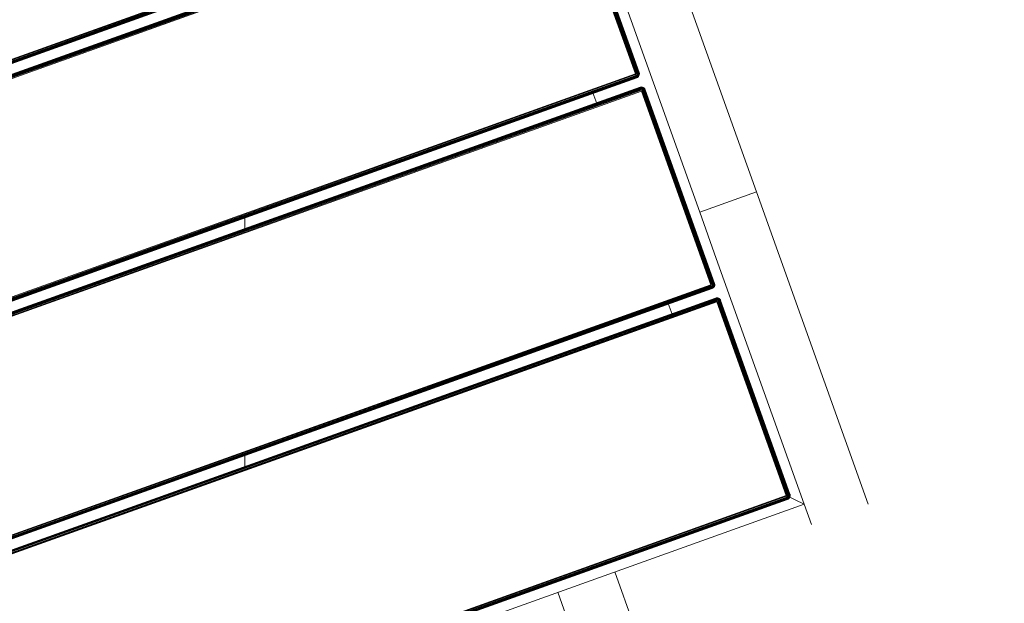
# Model space of a CAD drawing. Header units: millimetres. Extents: x -68595 to 26741, y -534 to 35396.
# Tile 63 of 172: x -57023 to -56534, y 24564 to 24854. Entities that reach past the tile are written whole.
import ezdxf

# ---------------------------------------------------------------- set-up
doc = ezdxf.new("R2010")
doc.units = ezdxf.units.MM
for name, color, linetype, lineweight, true_color in [('Furniture-1', 7, 'Continuous', 9, 0xaaaaaa), ('Kohvikutool-1', 7, 'Continuous', 9, 0xaaaaaa), ('Surface Pattern-1', 7, 'Continuous', 9, 0x232323)]:
    doc.layers.add(name, color=color, linetype=linetype, lineweight=lineweight, true_color=true_color)

# ---------------------------------------------------------------- blocks, each defined once
blk = doc.blocks.new('MA_Kohvikultool - Kohvikutool_DWG-V74-Sisehoov')
at = {"layer": 'Kohvikutool-1'}
for p, q in [((-165, 15), (-165, 465)), ((-159.97, 458), (-159.97, 22)), ((-159.86, 458), (-159.86, 22)), ((-159.67, 458), (-159.67, 22)), ((-159.41, 458), (-159.41, 22)), ((-159.09, 458), (-159.09, 22)), ((-158.74, 22), (-158.74, 458)), ((-158.36, 458), (-158.36, 22)), ((-158, 22), (-158, 458)), ((-55.75, 458), (-55.75, 22)), ((-55.39, 458), (-55.39, 22)), ((-55.01, 458), (-55.01, 22)), ((-54.66, 458), (-54.66, 22)), ((-54.34, 458), (-54.34, 22)), ((-54.08, 458), (-54.08, 22)), ((-53.89, 458), (-53.89, 22)), ((-53.78, 22), (-53.78, 458)), ((-48.72, 22), (-48.72, 458)), ((-48.61, 458), (-48.61, 22)), ((-48.42, 22), (-48.42, 458)), ((-48.16, 22), (-48.16, 458)), ((-47.84, 22), (-47.84, 458)), ((-47.49, 22), (-47.49, 458)), ((-47.11, 22), (-47.11, 458)), ((-46.75, 22), (-46.75, 458)), ((55.5, 458), (55.5, 22)), ((55.86, 458), (55.86, 22)), ((56.24, 458), (56.24, 22)), ((56.59, 458), (56.59, 22)), ((56.91, 458), (56.91, 22)), ((57.17, 458), (57.17, 22)), ((57.36, 458), (57.36, 22)), ((57.47, 22), (57.47, 458)), ((62.53, 22), (62.53, 458)), ((62.64, 458), (62.64, 22)), ((62.83, 22), (62.83, 458)), ((63.09, 22), (63.09, 458)), ((63.41, 22), (63.41, 458)), ((63.76, 22), (63.76, 458)), ((64.14, 22), (64.14, 458)), ((64.5, 22), (64.5, 458)), ((166.75, 458), (166.75, 22)), ((167.11, 458), (167.11, 22)), ((167.49, 458), (167.49, 22)), ((167.84, 458), (167.84, 22)), ((168.16, 458), (168.16, 22)), ((168.42, 458), (168.42, 22)), ((168.61, 458), (168.61, 22)), ((168.72, 22), (168.72, 458)), ((173.78, 458), (173.78, 22)), ((173.89, 22), (173.89, 458)), ((174.08, 22), (174.08, 458)), ((174.34, 22), (174.34, 458)), ((174.66, 22), (174.66, 458)), ((175.01, 22), (175.01, 458)), ((175.39, 22), (175.39, 458)), ((175.75, 22), (175.75, 458)), ((-165, 145), (-194.5, 145)), ((-194.5, 115), (-165, 115)), ((-54.08, 45), (-48.42, 45)), ((57.17, 45), (62.83, 45)), ((-158, 22), (-165, 15)), ((-165, 15), (-158, 22)), ((-160, 22), (-159.97, 21.64)), ((-159.97, 22), (-160, 22)), ((-160, 22), (-159.97, 21.64)), ((-159.93, 21.64), (-159.97, 22)), ((-159.86, 22), (-159.97, 22)), ((-159.93, 21.64), (-159.97, 21.64)), ((-159.97, 21.64), (-159.86, 21.26)), ((-159.97, 21.64), (-159.86, 21.26)), ((-159.83, 21.66), (-159.93, 21.64)), ((-159.93, 21.64), (-159.83, 21.28)), ((-159.83, 21.66), (-159.86, 22)), ((-159.67, 22), (-159.86, 22)), ((-159.83, 21.28), (-159.86, 21.26)), ((-159.86, 21.26), (-159.67, 20.91)), ((-159.86, 21.26), (-159.67, 20.91)), ((-159.65, 21.7), (-159.83, 21.66)), ((-159.73, 21.32), (-159.83, 21.66)), ((-159.73, 21.32), (-159.83, 21.28)), ((-159.83, 21.28), (-159.65, 20.92)), ((-159.56, 21.38), (-159.73, 21.32)), ((-159.56, 20.98), (-159.73, 21.32)), ((-159.65, 21.7), (-159.67, 22)), ((-159.41, 22), (-159.67, 22)), ((-159.65, 20.92), (-159.67, 20.91)), ((-159.67, 20.91), (-159.41, 20.59)), ((-159.67, 20.91), (-159.41, 20.59)), ((-159.39, 21.74), (-159.65, 21.7)), ((-159.56, 21.38), (-159.65, 21.7)), ((-159.56, 20.98), (-159.65, 20.92)), ((-159.65, 20.92), (-159.39, 20.61)), ((-159.31, 21.48), (-159.56, 21.38)), ((-159.4, 21.08), (-159.56, 21.38)), ((-159.4, 21.08), (-159.56, 20.98)), ((-159.31, 20.69), (-159.56, 20.98)), ((-159.39, 21.74), (-159.41, 22)), ((-159.09, 22), (-159.41, 22)), ((-159.39, 20.61), (-159.41, 20.59)), ((-159.41, 20.59), (-159.09, 20.33)), ((-159.41, 20.59), (-159.09, 20.33)), ((-159.18, 21.23), (-159.4, 21.08)), ((-159.18, 20.82), (-159.4, 21.08)), ((-159.08, 21.8), (-159.39, 21.74)), ((-159.31, 21.48), (-159.39, 21.74)), ((-159.31, 20.69), (-159.39, 20.61)), ((-159.39, 20.61), (-159.08, 20.35)), ((-159.02, 21.6), (-159.31, 21.48)), ((-159.18, 21.23), (-159.31, 21.48)), ((-159.18, 20.82), (-159.31, 20.69)), ((-159.02, 20.44), (-159.31, 20.69)), ((-158.92, 21.4), (-159.18, 21.23)), ((-159, 21), (-159.18, 21.23)), ((-159, 21), (-159.18, 20.82)), ((-158.92, 20.6), (-159.18, 20.82)), ((-159.08, 21.8), (-159.09, 22)), ((-158.74, 22), (-159.09, 22)), ((-159.08, 20.35), (-159.09, 20.33)), ((-159.09, 20.33), (-158.74, 20.14)), ((-159.09, 20.33), (-158.74, 20.14)), ((-158.74, 22), (-159.08, 21.8)), ((-158.72, 21.87), (-159.08, 21.8)), ((-159.02, 21.6), (-159.08, 21.8)), ((-159.02, 20.44), (-159.08, 20.35)), ((-159.08, 20.35), (-158.72, 20.17)), ((-158.72, 21.87), (-159.02, 21.6)), ((-158.68, 21.73), (-159.02, 21.6)), ((-158.92, 21.4), (-159.02, 21.6)), ((-158.92, 20.6), (-159.02, 20.44)), ((-158.68, 20.27), (-159.02, 20.44)), ((-158.77, 21.23), (-159, 21)), ((-158.77, 20.82), (-159, 21)), ((-158.68, 21.73), (-158.92, 21.4)), ((-158.62, 21.6), (-158.92, 21.4)), ((-158.77, 21.23), (-158.92, 21.4)), ((-158.77, 20.82), (-158.92, 20.6)), ((-158.62, 20.44), (-158.92, 20.6)), ((-158.62, 21.6), (-158.77, 21.23)), ((-158.52, 21.48), (-158.77, 21.23)), ((-158.6, 21.08), (-158.77, 21.23)), ((-158.6, 21.08), (-158.77, 20.82)), ((-158.52, 20.69), (-158.77, 20.82)), ((-158.72, 20.17), (-158.74, 20.14)), ((-158.74, 20.14), (-158.36, 20.03)), ((-158.74, 20.14), (-158.36, 20.03)), ((-158.36, 22), (-158.73, 21.93)), ((-158.68, 20.27), (-158.72, 20.17)), ((-158.72, 20.17), (-158.36, 20.07)), ((-158.62, 20.44), (-158.68, 20.27)), ((-158.34, 20.17), (-158.68, 20.27)), ((-158.52, 20.69), (-158.62, 20.44)), ((-158.3, 20.35), (-158.62, 20.44)), ((-158.52, 21.48), (-158.6, 21.08)), ((-158.4, 21.38), (-158.6, 21.08)), ((-158.4, 20.98), (-158.6, 21.08)), ((-158.4, 20.98), (-158.52, 20.69)), ((-158.26, 20.61), (-158.52, 20.69)), ((-158.4, 21.38), (-158.4, 20.98)), ((-158.27, 21.32), (-158.4, 20.98)), ((-158.2, 20.92), (-158.4, 20.98)), ((-158.36, 21.97), (-158, 22)), ((-158.36, 20.07), (-158.34, 20.17)), ((-158.36, 20.07), (-158, 20.03)), ((-158.36, 20.07), (-158.36, 20.03)), ((-158.36, 20.03), (-158, 20)), ((-158.36, 20.03), (-158, 20)), ((-158.34, 20.17), (-158.3, 20.35)), ((-158.34, 20.17), (-158, 20.14)), ((-158.3, 20.35), (-158.26, 20.61)), ((-158.3, 20.35), (-158, 20.33)), ((-158.2, 20.92), (-158.27, 21.32)), ((-158.26, 20.61), (-158.2, 20.92)), ((-158.26, 20.61), (-158, 20.59)), ((-158.2, 20.92), (-158.2, 21.3)), ((-158.2, 20.92), (-158, 20.91)), ((-158, 20.91), (-158.07, 21.27)), ((-55.75, 22), (-158, 22)), ((-158, 22), (-158, 21.64)), ((-55.75, 21.64), (-158, 21.64)), ((-158, 21.64), (-158, 21.26)), ((-55.75, 21.26), (-158, 21.26)), ((-158, 21.26), (-158, 20.91)), ((-55.75, 20.91), (-158, 20.91)), ((-158, 20.91), (-158, 20.59)), ((-55.75, 20.59), (-158, 20.59)), ((-158, 20.59), (-158, 20.33)), ((-55.75, 20.33), (-158, 20.33)), ((-158, 20.33), (-158, 20.14)), ((-158, 20.14), (-55.75, 20.14)), ((-158, 20.14), (-158, 20.03)), ((-158, 20.03), (-158, 20)), ((-55.75, 20.03), (-158, 20.03)), ((-55.75, 22), (-55.39, 22)), ((-55.72, 21.64), (-55.75, 22)), ((-55.68, 21.27), (-55.75, 21.64)), ((-55.75, 21.26), (-55.75, 20.91)), ((-55.75, 20.91), (-55.55, 20.92)), ((-55.75, 20.91), (-55.75, 20.59)), ((-55.75, 20.59), (-55.49, 20.61)), ((-55.75, 20.59), (-55.75, 20.33)), ((-55.75, 20.33), (-55.45, 20.35)), ((-55.75, 20.33), (-55.75, 20.14)), ((-55.75, 20.14), (-55.41, 20.17)), ((-55.75, 20.14), (-55.75, 20.03)), ((-55.39, 20.07), (-55.75, 20.03)), ((-55.75, 20.03), (-55.75, 20)), ((-55.75, 20), (-55.39, 20.03)), ((-55.39, 20.03), (-55.75, 20)), ((-55.68, 21.27), (-55.55, 20.92)), ((-55.62, 21.28), (-55.35, 20.98)), ((-55.55, 20.92), (-55.62, 21.28)), ((-55.35, 20.98), (-55.55, 20.92)), ((-55.55, 20.92), (-55.49, 20.61)), ((-55.23, 20.69), (-55.49, 20.61)), ((-55.49, 20.61), (-55.45, 20.35)), ((-55.48, 21.32), (-55.15, 21.08)), ((-55.48, 21.32), (-55.35, 20.98)), ((-55.13, 20.44), (-55.45, 20.35)), ((-55.45, 20.35), (-55.41, 20.17)), ((-55.07, 20.27), (-55.41, 20.17)), ((-55.41, 20.17), (-55.39, 20.07)), ((-55.39, 22), (-55.01, 22)), ((-55.39, 20.07), (-55.03, 20.17)), ((-55.39, 20.03), (-55.01, 20.14)), ((-55.01, 20.14), (-55.39, 20.03)), ((-55.39, 20.03), (-55.39, 20.07)), ((-55.35, 21.38), (-54.98, 21.23)), ((-55.35, 21.38), (-55.15, 21.08)), ((-55.15, 21.08), (-55.35, 20.98)), ((-55.35, 20.98), (-55.23, 20.69)), ((-55.23, 21.48), (-54.83, 21.4)), ((-55.23, 21.48), (-54.98, 21.23)), ((-54.98, 20.82), (-55.23, 20.69)), ((-55.23, 20.69), (-55.13, 20.44)), ((-54.98, 21.23), (-55.15, 21.08)), ((-55.15, 21.08), (-54.98, 20.82)), ((-55.13, 21.6), (-54.73, 21.6)), ((-55.13, 21.6), (-54.83, 21.4)), ((-54.83, 20.6), (-55.13, 20.44)), ((-55.13, 20.44), (-55.07, 20.27)), ((-54.67, 21.8), (-55.07, 21.73)), ((-55.07, 21.73), (-54.73, 21.6)), ((-54.73, 20.44), (-55.07, 20.27)), ((-55.07, 20.27), (-55.03, 20.17)), ((-55.03, 20.17), (-54.67, 20.35)), ((-55.01, 20.14), (-55.03, 20.17)), ((-55.01, 22), (-54.66, 22)), ((-55.01, 22), (-54.67, 21.8)), ((-55.01, 20.14), (-54.66, 20.33)), ((-54.66, 20.33), (-55.01, 20.14)), ((-54.83, 21.4), (-54.98, 21.23)), ((-54.98, 21.23), (-54.75, 21)), ((-54.75, 21), (-54.98, 20.82)), ((-54.98, 20.82), (-54.83, 20.6)), ((-54.73, 21.6), (-54.83, 21.4)), ((-54.83, 21.4), (-54.57, 21.23)), ((-54.57, 20.82), (-54.83, 20.6)), ((-54.83, 20.6), (-54.73, 20.44)), ((-54.57, 21.23), (-54.75, 21)), ((-54.75, 21), (-54.57, 20.82)), ((-54.67, 21.8), (-54.73, 21.6)), ((-54.73, 21.6), (-54.44, 21.48)), ((-54.44, 20.69), (-54.73, 20.44)), ((-54.73, 20.44), (-54.67, 20.35)), ((-54.66, 22), (-54.67, 21.8)), ((-54.36, 21.74), (-54.67, 21.8)), ((-54.67, 20.35), (-54.36, 20.61)), ((-54.66, 20.33), (-54.67, 20.35)), ((-54.66, 22), (-54.34, 22)), ((-54.66, 20.33), (-54.34, 20.59)), ((-54.34, 20.59), (-54.66, 20.33)), ((-54.44, 21.48), (-54.57, 21.23)), ((-54.57, 21.23), (-54.35, 21.08)), ((-54.35, 21.08), (-54.57, 20.82)), ((-54.57, 20.82), (-54.44, 20.69)), ((-54.36, 21.74), (-54.44, 21.48)), ((-54.44, 21.48), (-54.19, 21.38)), ((-54.19, 20.98), (-54.44, 20.69)), ((-54.44, 20.69), (-54.36, 20.61)), ((-54.34, 22), (-54.36, 21.74)), ((-54.1, 21.7), (-54.36, 21.74)), ((-54.36, 20.61), (-54.1, 20.92)), ((-54.34, 20.59), (-54.36, 20.61)), ((-54.19, 21.38), (-54.35, 21.08)), ((-54.35, 21.08), (-54.19, 20.98)), ((-54.34, 22), (-54.08, 22)), ((-54.34, 20.59), (-54.08, 20.91)), ((-54.08, 20.91), (-54.34, 20.59)), ((-54.1, 21.7), (-54.19, 21.38)), ((-54.19, 21.38), (-54.02, 21.32)), ((-54.02, 21.32), (-54.19, 20.98)), ((-54.19, 20.98), (-54.1, 20.92)), ((-54.08, 22), (-54.1, 21.7)), ((-53.92, 21.66), (-54.1, 21.7)), ((-54.1, 20.92), (-53.92, 21.28)), ((-54.08, 20.91), (-54.1, 20.92)), ((-54.08, 22), (-53.89, 22)), ((-54.08, 20.91), (-53.89, 21.26)), ((-53.89, 21.26), (-54.08, 20.91)), ((-53.92, 21.66), (-54.02, 21.32)), ((-54.02, 21.32), (-53.92, 21.28)), ((-53.89, 22), (-53.92, 21.66)), ((-53.82, 21.64), (-53.92, 21.66)), ((-53.92, 21.28), (-53.82, 21.64)), ((-53.89, 21.26), (-53.92, 21.28)), ((-53.89, 22), (-53.78, 22)), ((-53.89, 21.26), (-53.78, 21.64)), ((-53.78, 21.64), (-53.89, 21.26)), ((-53.78, 22), (-53.82, 21.64)), ((-53.78, 21.64), (-53.82, 21.64)), ((-53.78, 22), (-53.75, 22)), ((-53.78, 21.64), (-53.75, 22)), ((-53.75, 22), (-53.78, 21.64)), ((-48.75, 22), (-48.72, 21.64)), ((-48.72, 22), (-48.75, 22)), ((-48.75, 22), (-48.72, 21.64)), ((-48.68, 21.64), (-48.72, 22)), ((-48.61, 22), (-48.72, 22)), ((-48.68, 21.64), (-48.72, 21.64)), ((-48.72, 21.64), (-48.61, 21.26)), ((-48.72, 21.64), (-48.61, 21.26)), ((-48.58, 21.66), (-48.68, 21.64)), ((-48.68, 21.64), (-48.58, 21.28)), ((-48.58, 21.66), (-48.61, 22)), ((-48.42, 22), (-48.61, 22)), ((-48.58, 21.28), (-48.61, 21.26)), ((-48.61, 21.26), (-48.42, 20.91)), ((-48.61, 21.26), (-48.42, 20.91)), ((-48.4, 21.7), (-48.58, 21.66)), ((-48.48, 21.32), (-48.58, 21.66)), ((-48.48, 21.32), (-48.58, 21.28)), ((-48.58, 21.28), (-48.4, 20.92)), ((-48.31, 21.38), (-48.48, 21.32)), ((-48.31, 20.98), (-48.48, 21.32)), ((-48.4, 21.7), (-48.42, 22)), ((-48.16, 22), (-48.42, 22)), ((-48.4, 20.92), (-48.42, 20.91)), ((-48.42, 20.91), (-48.16, 20.59)), ((-48.42, 20.91), (-48.16, 20.59)), ((-48.14, 21.74), (-48.4, 21.7)), ((-48.31, 21.38), (-48.4, 21.7)), ((-48.31, 20.98), (-48.4, 20.92)), ((-48.4, 20.92), (-48.14, 20.61)), ((-48.06, 21.48), (-48.31, 21.38)), ((-48.15, 21.08), (-48.31, 21.38)), ((-48.15, 21.08), (-48.31, 20.98)), ((-48.06, 20.69), (-48.31, 20.98)), ((-48.14, 21.74), (-48.16, 22)), ((-47.84, 22), (-48.16, 22)), ((-48.14, 20.61), (-48.16, 20.59)), ((-48.16, 20.59), (-47.84, 20.33)), ((-48.16, 20.59), (-47.84, 20.33)), ((-47.93, 21.23), (-48.15, 21.08)), ((-47.93, 20.82), (-48.15, 21.08)), ((-47.83, 21.8), (-48.14, 21.74)), ((-48.06, 21.48), (-48.14, 21.74)), ((-48.06, 20.69), (-48.14, 20.61)), ((-48.14, 20.61), (-47.83, 20.35)), ((-47.77, 21.6), (-48.06, 21.48)), ((-47.93, 21.23), (-48.06, 21.48)), ((-47.93, 20.82), (-48.06, 20.69)), ((-47.77, 20.44), (-48.06, 20.69)), ((-47.67, 21.4), (-47.93, 21.23)), ((-47.75, 21), (-47.93, 21.23)), ((-47.75, 21), (-47.93, 20.82)), ((-47.67, 20.6), (-47.93, 20.82)), ((-47.83, 21.8), (-47.84, 22)), ((-47.49, 22), (-47.84, 22)), ((-47.83, 20.35), (-47.84, 20.33)), ((-47.84, 20.33), (-47.49, 20.14)), ((-47.84, 20.33), (-47.49, 20.14)), ((-47.49, 22), (-47.83, 21.8)), ((-47.47, 21.87), (-47.83, 21.8)), ((-47.77, 21.6), (-47.83, 21.8)), ((-47.77, 20.44), (-47.83, 20.35)), ((-47.83, 20.35), (-47.47, 20.17)), ((-47.47, 21.87), (-47.77, 21.6)), ((-47.43, 21.73), (-47.77, 21.6)), ((-47.67, 21.4), (-47.77, 21.6)), ((-47.67, 20.6), (-47.77, 20.44)), ((-47.43, 20.27), (-47.77, 20.44)), ((-47.52, 21.23), (-47.75, 21)), ((-47.52, 20.82), (-47.75, 21)), ((-47.43, 21.73), (-47.67, 21.4)), ((-47.37, 21.6), (-47.67, 21.4)), ((-47.52, 21.23), (-47.67, 21.4)), ((-47.52, 20.82), (-47.67, 20.6)), ((-47.37, 20.44), (-47.67, 20.6)), ((-47.37, 21.6), (-47.52, 21.23)), ((-47.27, 21.48), (-47.52, 21.23)), ((-47.35, 21.08), (-47.52, 21.23)), ((-47.35, 21.08), (-47.52, 20.82)), ((-47.27, 20.69), (-47.52, 20.82)), ((-47.47, 20.17), (-47.49, 20.14)), ((-47.49, 20.14), (-47.11, 20.03)), ((-47.49, 20.14), (-47.11, 20.03)), ((-47.11, 22), (-47.48, 21.93)), ((-47.43, 20.27), (-47.47, 20.17)), ((-47.47, 20.17), (-47.11, 20.07)), ((-47.37, 20.44), (-47.43, 20.27)), ((-47.09, 20.17), (-47.43, 20.27)), ((-47.27, 20.69), (-47.37, 20.44)), ((-47.05, 20.35), (-47.37, 20.44)), ((-47.27, 21.48), (-47.35, 21.08)), ((-47.15, 21.38), (-47.35, 21.08)), ((-47.15, 20.98), (-47.35, 21.08)), ((-47.15, 20.98), (-47.27, 20.69)), ((-47.01, 20.61), (-47.27, 20.69)), ((-47.15, 21.38), (-47.15, 20.98)), ((-47.02, 21.32), (-47.15, 20.98)), ((-46.95, 20.92), (-47.15, 20.98)), ((-47.11, 21.97), (-46.75, 22)), ((-47.11, 20.07), (-47.09, 20.17)), ((-47.11, 20.07), (-47.11, 20.03)), ((-47.11, 20.07), (-46.75, 20.03)), ((-47.11, 20.03), (-46.75, 20)), ((-47.11, 20.03), (-46.75, 20)), ((-47.09, 20.17), (-47.05, 20.35)), ((-46.75, 20.14), (-47.09, 20.17)), ((-47.05, 20.35), (-47.01, 20.61)), ((-46.75, 20.33), (-47.05, 20.35)), ((-46.95, 20.92), (-47.02, 21.32)), ((-47.01, 20.61), (-46.95, 20.92)), ((-47.01, 20.61), (-46.75, 20.59)), ((-46.95, 20.92), (-46.95, 21.3)), ((-46.95, 20.92), (-46.75, 20.91)), ((-46.75, 20.91), (-46.82, 21.27)), ((55.5, 22), (-46.75, 22)), ((-46.75, 21.64), (-46.75, 22)), ((-46.75, 21.64), (55.5, 21.64)), ((-46.75, 21.64), (-46.75, 21.26)), ((55.5, 21.26), (-46.75, 21.26)), ((-46.75, 20.91), (-46.75, 21.26)), ((-46.75, 20.91), (55.5, 20.91)), ((-46.75, 20.91), (-46.75, 20.59)), ((-46.75, 20.59), (55.5, 20.59)), ((-46.75, 20.59), (-46.75, 20.33)), ((-46.75, 20.33), (55.5, 20.33)), ((-46.75, 20.33), (-46.75, 20.14)), ((-46.75, 20.14), (55.5, 20.14)), ((-46.75, 20.14), (-46.75, 20.03)), ((-46.75, 20.03), (55.5, 20.03)), ((-46.75, 20.03), (-46.75, 20)), ((55.5, 22), (55.86, 22)), ((55.53, 21.64), (55.5, 22)), ((55.57, 21.27), (55.5, 21.64)), ((55.5, 21.26), (55.5, 20.91)), ((55.5, 20.91), (55.7, 20.92)), ((55.5, 20.91), (55.5, 20.59)), ((55.5, 20.59), (55.76, 20.61)), ((55.5, 20.59), (55.5, 20.33)), ((55.5, 20.33), (55.8, 20.35)), ((55.5, 20.33), (55.5, 20.14)), ((55.5, 20.14), (55.84, 20.17)), ((55.5, 20.14), (55.5, 20.03)), ((55.86, 20.07), (55.5, 20.03)), ((55.5, 20.03), (55.5, 20)), ((55.5, 20), (55.86, 20.03)), ((55.86, 20.03), (55.5, 20)), ((55.57, 21.27), (55.7, 20.92)), ((55.63, 21.28), (55.9, 20.98)), ((55.7, 20.92), (55.63, 21.28)), ((55.9, 20.98), (55.7, 20.92)), ((55.7, 20.92), (55.76, 20.61)), ((56.02, 20.69), (55.76, 20.61)), ((55.76, 20.61), (55.8, 20.35)), ((55.77, 21.32), (56.1, 21.08)), ((55.77, 21.32), (55.9, 20.98)), ((56.12, 20.44), (55.8, 20.35)), ((55.8, 20.35), (55.84, 20.17)), ((56.18, 20.27), (55.84, 20.17)), ((55.84, 20.17), (55.86, 20.07)), ((55.86, 22), (56.24, 22)), ((55.86, 20.07), (56.22, 20.17)), ((55.86, 20.03), (56.24, 20.14)), ((56.24, 20.14), (55.86, 20.03)), ((55.86, 20.03), (55.86, 20.07)), ((55.9, 21.38), (56.27, 21.23)), ((55.9, 21.38), (56.1, 21.08)), ((56.1, 21.08), (55.9, 20.98)), ((55.9, 20.98), (56.02, 20.69)), ((56.02, 21.48), (56.42, 21.4)), ((56.02, 21.48), (56.27, 21.23)), ((56.27, 20.82), (56.02, 20.69)), ((56.02, 20.69), (56.12, 20.44)), ((56.27, 21.23), (56.1, 21.08)), ((56.1, 21.08), (56.27, 20.82)), ((56.12, 21.6), (56.52, 21.6)), ((56.12, 21.6), (56.42, 21.4)), ((56.42, 20.6), (56.12, 20.44)), ((56.12, 20.44), (56.18, 20.27)), ((56.58, 21.8), (56.18, 21.73)), ((56.18, 21.73), (56.52, 21.6)), ((56.52, 20.44), (56.18, 20.27)), ((56.18, 20.27), (56.22, 20.17)), ((56.22, 20.17), (56.58, 20.35)), ((56.24, 20.14), (56.22, 20.17)), ((56.24, 22), (56.59, 22)), ((56.24, 22), (56.58, 21.8)), ((56.24, 20.14), (56.59, 20.33)), ((56.59, 20.33), (56.24, 20.14)), ((56.42, 21.4), (56.27, 21.23)), ((56.27, 21.23), (56.5, 21)), ((56.5, 21), (56.27, 20.82)), ((56.27, 20.82), (56.42, 20.6)), ((56.52, 21.6), (56.42, 21.4)), ((56.42, 21.4), (56.68, 21.23)), ((56.68, 20.82), (56.42, 20.6)), ((56.42, 20.6), (56.52, 20.44)), ((56.68, 21.23), (56.5, 21)), ((56.5, 21), (56.68, 20.82)), ((56.58, 21.8), (56.52, 21.6)), ((56.52, 21.6), (56.81, 21.48)), ((56.81, 20.69), (56.52, 20.44)), ((56.52, 20.44), (56.58, 20.35)), ((56.59, 22), (56.58, 21.8)), ((56.89, 21.74), (56.58, 21.8)), ((56.58, 20.35), (56.89, 20.61)), ((56.59, 20.33), (56.58, 20.35)), ((56.59, 22), (56.91, 22)), ((56.59, 20.33), (56.91, 20.59)), ((56.91, 20.59), (56.59, 20.33)), ((56.81, 21.48), (56.68, 21.23)), ((56.68, 21.23), (56.9, 21.08)), ((56.9, 21.08), (56.68, 20.82)), ((56.68, 20.82), (56.81, 20.69)), ((56.89, 21.74), (56.81, 21.48)), ((56.81, 21.48), (57.06, 21.38)), ((57.06, 20.98), (56.81, 20.69)), ((56.81, 20.69), (56.89, 20.61)), ((56.91, 22), (56.89, 21.74)), ((57.15, 21.7), (56.89, 21.74)), ((56.89, 20.61), (57.15, 20.92)), ((56.91, 20.59), (56.89, 20.61)), ((57.06, 21.38), (56.9, 21.08)), ((56.9, 21.08), (57.06, 20.98)), ((56.91, 22), (57.17, 22)), ((56.91, 20.59), (57.17, 20.91)), ((57.17, 20.91), (56.91, 20.59)), ((57.15, 21.7), (57.06, 21.38)), ((57.06, 21.38), (57.23, 21.32)), ((57.23, 21.32), (57.06, 20.98)), ((57.06, 20.98), (57.15, 20.92)), ((57.17, 22), (57.15, 21.7)), ((57.33, 21.66), (57.15, 21.7)), ((57.15, 20.92), (57.33, 21.28)), ((57.17, 20.91), (57.15, 20.92)), ((57.17, 22), (57.36, 22)), ((57.17, 20.91), (57.36, 21.26)), ((57.36, 21.26), (57.17, 20.91)), ((57.33, 21.66), (57.23, 21.32)), ((57.23, 21.32), (57.33, 21.28)), ((57.36, 22), (57.33, 21.66)), ((57.43, 21.64), (57.33, 21.66)), ((57.33, 21.28), (57.43, 21.64)), ((57.36, 21.26), (57.33, 21.28)), ((57.36, 22), (57.47, 22)), ((57.36, 21.26), (57.47, 21.64)), ((57.47, 21.64), (57.36, 21.26)), ((57.47, 22), (57.43, 21.64)), ((57.47, 21.64), (57.43, 21.64)), ((57.47, 22), (57.5, 22)), ((57.47, 21.64), (57.5, 22)), ((57.5, 22), (57.47, 21.64)), ((62.5, 22), (62.53, 21.64)), ((62.53, 22), (62.5, 22)), ((62.5, 22), (62.53, 21.64)), ((62.57, 21.64), (62.53, 22)), ((62.64, 22), (62.53, 22)), ((62.53, 21.64), (62.64, 21.26)), ((62.57, 21.64), (62.53, 21.64)), ((62.53, 21.64), (62.64, 21.26)), ((62.67, 21.66), (62.57, 21.64)), ((62.57, 21.64), (62.67, 21.28)), ((62.67, 21.66), (62.64, 22)), ((62.83, 22), (62.64, 22)), ((62.67, 21.28), (62.64, 21.26)), ((62.64, 21.26), (62.83, 20.91)), ((62.64, 21.26), (62.83, 20.91)), ((62.85, 21.7), (62.67, 21.66)), ((62.77, 21.32), (62.67, 21.66)), ((62.77, 21.32), (62.67, 21.28)), ((62.67, 21.28), (62.85, 20.92)), ((62.94, 21.38), (62.77, 21.32)), ((62.94, 20.98), (62.77, 21.32)), ((62.85, 21.7), (62.83, 22)), ((63.09, 22), (62.83, 22)), ((62.85, 20.92), (62.83, 20.91)), ((62.83, 20.91), (63.09, 20.59)), ((62.83, 20.91), (63.09, 20.59)), ((63.11, 21.74), (62.85, 21.7)), ((62.94, 21.38), (62.85, 21.7)), ((62.94, 20.98), (62.85, 20.92)), ((62.85, 20.92), (63.11, 20.61)), ((63.19, 21.48), (62.94, 21.38)), ((63.1, 21.08), (62.94, 21.38)), ((63.1, 21.08), (62.94, 20.98)), ((63.19, 20.69), (62.94, 20.98)), ((63.11, 21.74), (63.09, 22)), ((63.41, 22), (63.09, 22)), ((63.11, 20.61), (63.09, 20.59)), ((63.09, 20.59), (63.41, 20.33)), ((63.09, 20.59), (63.41, 20.33)), ((63.32, 21.23), (63.1, 21.08)), ((63.32, 20.82), (63.1, 21.08)), ((63.42, 21.8), (63.11, 21.74)), ((63.19, 21.48), (63.11, 21.74)), ((63.19, 20.69), (63.11, 20.61)), ((63.11, 20.61), (63.42, 20.35)), ((63.48, 21.6), (63.19, 21.48)), ((63.32, 21.23), (63.19, 21.48)), ((63.32, 20.82), (63.19, 20.69)), ((63.48, 20.44), (63.19, 20.69)), ((63.58, 21.4), (63.32, 21.23)), ((63.5, 21), (63.32, 21.23)), ((63.5, 21), (63.32, 20.82)), ((63.58, 20.6), (63.32, 20.82)), ((63.42, 21.8), (63.41, 22)), ((63.41, 22), (63.78, 21.87)), ((63.77, 21.93), (63.41, 22)), ((63.42, 20.35), (63.41, 20.33)), ((63.41, 20.33), (63.76, 20.14)), ((63.41, 20.33), (63.76, 20.14)), ((63.78, 21.87), (63.42, 21.8)), ((63.48, 21.6), (63.42, 21.8)), ((63.48, 20.44), (63.42, 20.35)), ((63.42, 20.35), (63.78, 20.17)), ((63.78, 21.87), (63.48, 21.6)), ((63.82, 21.73), (63.48, 21.6)), ((63.58, 21.4), (63.48, 21.6)), ((63.58, 20.6), (63.48, 20.44)), ((63.82, 20.27), (63.48, 20.44)), ((63.73, 21.23), (63.5, 21)), ((63.73, 20.82), (63.5, 21)), ((63.82, 21.73), (63.58, 21.4)), ((63.88, 21.6), (63.58, 21.4)), ((63.73, 21.23), (63.58, 21.4)), ((63.73, 20.82), (63.58, 20.6)), ((63.88, 20.44), (63.58, 20.6)), ((63.88, 21.6), (63.73, 21.23)), ((63.98, 21.48), (63.73, 21.23)), ((63.9, 21.08), (63.73, 21.23)), ((63.9, 21.08), (63.73, 20.82)), ((63.98, 20.69), (63.73, 20.82)), ((64.14, 21.97), (63.76, 22)), ((63.78, 20.17), (63.76, 20.14)), ((63.76, 20.14), (64.14, 20.03)), ((63.76, 20.14), (64.14, 20.03)), ((63.82, 20.27), (63.78, 20.17)), ((63.78, 20.17), (64.14, 20.07)), ((63.88, 20.44), (63.82, 20.27)), ((64.16, 20.17), (63.82, 20.27)), ((63.98, 20.69), (63.88, 20.44)), ((64.2, 20.35), (63.88, 20.44)), ((63.98, 21.48), (63.9, 21.08)), ((64.1, 21.38), (63.9, 21.08)), ((64.1, 20.98), (63.9, 21.08)), ((64.1, 20.98), (63.98, 20.69)), ((64.24, 20.61), (63.98, 20.69)), ((64.1, 21.38), (64.1, 20.98)), ((64.23, 21.32), (64.1, 20.98)), ((64.3, 20.92), (64.1, 20.98)), ((64.14, 21.97), (64.5, 22)), ((64.14, 20.07), (64.16, 20.17)), ((64.14, 20.07), (64.5, 20.03)), ((64.14, 20.07), (64.14, 20.03)), ((64.14, 20.03), (64.5, 20)), ((64.14, 20.03), (64.5, 20)), ((64.16, 20.17), (64.2, 20.35)), ((64.16, 20.17), (64.5, 20.14)), ((64.2, 20.35), (64.24, 20.61)), ((64.2, 20.35), (64.5, 20.33)), ((64.3, 20.92), (64.23, 21.32)), ((64.24, 20.61), (64.3, 20.92)), ((64.24, 20.61), (64.5, 20.59)), ((64.3, 21.3), (64.3, 20.92)), ((64.3, 20.92), (64.5, 20.91)), ((64.5, 20.91), (64.43, 21.27)), ((166.75, 22), (64.5, 22)), ((64.5, 22), (64.5, 21.64)), ((166.75, 21.64), (64.5, 21.64)), ((64.5, 21.26), (64.5, 21.64)), ((64.5, 21.26), (166.75, 21.26)), ((64.5, 20.91), (64.5, 21.26)), ((64.5, 20.91), (166.75, 20.91)), ((64.5, 20.91), (64.5, 20.59)), ((64.5, 20.59), (166.75, 20.59)), ((64.5, 20.59), (64.5, 20.33)), ((64.5, 20.33), (166.75, 20.33)), ((64.5, 20.33), (64.5, 20.14)), ((64.5, 20.14), (166.75, 20.14)), ((64.5, 20.14), (64.5, 20.03)), ((64.5, 20.03), (166.75, 20.03)), ((64.5, 20.03), (64.5, 20)), ((-165, 15), (-175.67, 15)), ((-35.34, 15), (-165, 15)), ((-10.89, 15), (-35.34, 15)), ((130.89, 15), (-10.89, 15)), ((-10.89, 15), (-10.89, -15)), ((-10.89, -15), (-10.89, 15)), ((-10.89, -15), (-175.67, -15)), ((-10.89, -15), (130.89, -15))]:
    blk.add_line(p, q, dxfattribs=at)
blk = doc.blocks.new('MA_Kohvikultool - MA_Kohvikultool-V75-Sisehoov')
blk.add_blockref('MA_Kohvikultool - Kohvikutool_DWG-V74-Sisehoov', (111.57, -216.07))

msp = doc.modelspace()

# ---------------------------------------------------------------- hatches: boundary and pattern name
at = {"layer": 'Surface Pattern-1'}
h = msp.add_hatch(dxfattribs=at)
h.set_pattern_fill('FP_11', color=256, style=0, pattern_type=2)
h.set_pattern_definition([(180, (-60511.6, 28001.26), (-7e-14, -600), []), (270, (-60511.6, 28001.26), (600, 4e-14), [])])
h.paths.add_polyline_path([(-56372.24, 23783.07), (-52926.5, 28355.73), (-52913.6, 29348.17), (-57646.08, 29348.17), (-57646.08, 27269.19), (-59908.79, 25551.47), (-56383.81, 23788.85)])
h.paths.add_polyline_path([(-56972.18, 24224.63), (-57032.44, 24396.47), (-57028.67, 24397.82), (-57033.09, 24413.51), (-57030.77, 24414.61), (-56944.92, 24445.32), (-56962.79, 24495.28), (-57056.95, 24461.6), (-57053.35, 24451.56), (-57081.6, 24441.45), (-57240.36, 24885.25), (-57212.11, 24895.35), (-57208.52, 24885.31), (-56784.81, 25036.88), (-56788.41, 25046.92), (-56760.16, 25057.03), (-56602.05, 24613), (-56629.65, 24603.13), (-56633.24, 24613.17), (-56727.4, 24579.49), (-56709.53, 24529.53), (-56620.06, 24560.5), (-56619.77, 24560.25), (-56614.65, 24545.93), (-56609.79, 24547.61), (-56548.47, 24376.2), (-56971.16, 24224.99)])
h.paths.add_polyline_path([(-56956.88, 24270.94), (-56589.83, 24402.74), (-56599.61, 24430.07), (-56966.82, 24298.71), (-56957.9, 24273.79)])
h.paths.add_polyline_path([(-56916.67, 24455.43), (-56737.77, 24519.42), (-56755.65, 24569.39), (-56934.54, 24505.39), (-56917.53, 24457.84)])
h.paths.add_polyline_path([(-57066.17, 24576.46), (-56698.96, 24707.82), (-56700.65, 24712.53), (-57067.86, 24581.16), (-57067.33, 24579.7)])
h.paths.add_polyline_path([(-57103.64, 24681.21), (-56736.43, 24812.57), (-56738.12, 24817.27), (-57105.33, 24685.91)])
h.paths.add_polyline_path([(-57141.12, 24785.95), (-56773.91, 24917.32), (-56775.59, 24922.02), (-57142.8, 24790.66)])
h.paths.add_polyline_path([(-58248.06, 24880.15), (-58399.63, 25303.85), (-58227.79, 25364.12), (-58226.44, 25360.35), (-58210.75, 25364.77), (-58209.65, 25362.44), (-58178.94, 25276.59), (-58128.98, 25294.47), (-58162.66, 25388.62), (-58173.09, 25386.1), (-58182.81, 25413.28), (-57739.01, 25572.03), (-57728.91, 25543.79), (-57738.95, 25540.19), (-57587.38, 25116.49), (-57577.34, 25120.08), (-57567.23, 25091.84), (-58011.09, 24933.24), (-58020.63, 24961.5), (-58011.09, 24964.92), (-58044.77, 25059.07), (-58094.73, 25041.2), (-58063.76, 24951.73), (-58064.01, 24951.44), (-58078.33, 24946.32), (-58076.65, 24941.46), (-58246.71, 24880.63)])
h.paths.add_polyline_path([(-58221.96, 24921.34), (-58194.19, 24931.28), (-58325.55, 25298.49), (-58353.32, 25288.55), (-58222.35, 24922.44)])
h.paths.add_polyline_path([(-57379.52, 24953.57), (-57687.86, 25799.11), (-56841.95, 26106.4), (-56533.99, 25261.91), (-57378.33, 24954.01)])
h.paths.add_polyline_path([(-57361.62, 24992.03), (-56981.38, 25131.47), (-57005.32, 25197.14), (-57385.81, 25058.38), (-57362.81, 24995.31)])
h.paths.add_polyline_path([(-57916.44, 25030.64), (-57911.74, 25032.32), (-58043.1, 25399.53), (-58047.81, 25397.85), (-57928.21, 25063.54)])
h.paths.add_polyline_path([(-57811.69, 25068.11), (-57806.99, 25069.79), (-57938.35, 25437), (-57943.06, 25435.32), (-57835.06, 25133.42)])
h.paths.add_polyline_path([(-58104.84, 25069.45), (-58054.88, 25087.32), (-58118.87, 25266.22), (-58168.75, 25248.1), (-58105.14, 25070.31)])
h.paths.add_polyline_path([(-57706.94, 25105.58), (-57702.24, 25107.26), (-57833.6, 25474.48), (-57838.31, 25472.79), (-57708.3, 25109.38)])
h.paths.add_polyline_path([(-56952.94, 25141.06), (-56572.45, 25279.81), (-56596.65, 25346.17), (-56977.14, 25207.41), (-56953.72, 25143.19)])
h.paths.add_polyline_path([(-57418.36, 25147.64), (-57037.87, 25286.39), (-57039.79, 25291.67), (-57420.29, 25152.92)])
h.paths.add_polyline_path([(-57452.83, 25242.17), (-57072.34, 25380.92), (-57074.57, 25386.1), (-57454.76, 25247.46)])
h.paths.add_polyline_path([(-57009.68, 25296.66), (-56629.19, 25435.42), (-56631.12, 25440.7), (-57011.61, 25301.95)])
h.paths.add_polyline_path([(-57487.31, 25336.71), (-57106.82, 25475.46), (-57108.74, 25480.74), (-57489.23, 25341.99)])
h.paths.add_polyline_path([(-57044.16, 25391.2), (-56663.67, 25529.95), (-56665.59, 25535.24), (-57046.08, 25396.48)])
h.paths.add_polyline_path([(-57521.78, 25431.24), (-57141.29, 25569.99), (-57143.22, 25575.28), (-57523.71, 25436.53)])
h.paths.add_polyline_path([(-56493.85, 25436.07), (-56503.95, 25464.31), (-56493.91, 25467.91), (-56645.48, 25891.61), (-56655.52, 25888.02), (-56665.63, 25916.26), (-56221.77, 26074.86), (-56211.73, 26046.78), (-56221.77, 26043.18), (-56188.09, 25949.03), (-56138.13, 25966.9), (-56169.1, 26056.37), (-56168.85, 26056.66), (-56154.53, 26061.78), (-56156.21, 26066.64), (-55984.8, 26127.95), (-55833.23, 25704.25), (-56005.07, 25643.98), (-56006.42, 25647.75), (-56022.11, 25643.33), (-56023.21, 25645.66), (-56053.92, 25731.51), (-56103.88, 25713.63), (-56070.2, 25619.48), (-56060.15, 25623.07), (-56050.05, 25594.82), (-56492.93, 25436.39)])
h.paths.add_polyline_path([(-57078.63, 25485.74), (-56698.14, 25624.49), (-56700.07, 25629.77), (-57080.56, 25491.02)])
h.paths.add_polyline_path([(-57556.25, 25525.78), (-57175.76, 25664.53), (-57177.69, 25669.81), (-57558.18, 25531.06)])
h.paths.add_polyline_path([(-56399.26, 25533.62), (-56394.55, 25535.31), (-56525.92, 25902.52), (-56530.62, 25900.84), (-56404.18, 25547.38)])
h.paths.add_polyline_path([(-56294.51, 25571.1), (-56289.8, 25572.78), (-56421.17, 25939.99), (-56425.87, 25938.31), (-56317.88, 25636.41)])
h.paths.add_polyline_path([(-57113.1, 25580.27), (-56732.61, 25719.02), (-56734.54, 25724.31), (-57115.03, 25585.56)])
h.paths.add_polyline_path([(-56189.76, 25608.57), (-56185.05, 25610.25), (-56316.42, 25977.46), (-56321.12, 25975.78), (-56191.12, 25612.37)])
h.paths.add_polyline_path([(-57590.73, 25620.31), (-57210.24, 25759.06), (-57212.16, 25764.35), (-57592.65, 25625.6)])
h.paths.add_polyline_path([(-57147.58, 25674.81), (-56767.09, 25813.56), (-56769.01, 25818.84), (-57149.51, 25680.09), (-57147.66, 25675.03)])
h.paths.add_polyline_path([(-55907.31, 25709.61), (-55879.54, 25719.55), (-56011.34, 26086.6), (-56038.67, 26076.82), (-55910.5, 25718.53)])
h.paths.add_polyline_path([(-57625.2, 25714.85), (-57244.71, 25853.6), (-57246.64, 25858.88), (-57627.13, 25720.13)])
h.paths.add_polyline_path([(-56113.99, 25741.88), (-56064.12, 25760), (-56128.02, 25938.65), (-56177.98, 25920.78), (-56117.04, 25750.4)])
h.paths.add_polyline_path([(-57182.05, 25769.34), (-56801.56, 25908.09), (-56803.49, 25913.38), (-57183.98, 25774.63)])
h.paths.add_polyline_path([(-57216.53, 25863.88), (-56836.04, 26002.63), (-56837.96, 26007.91), (-57218.45, 25869.16)])
h.paths.add_polyline_path([(-57584.59, 25958.63), (-57743.35, 26402.43), (-57715.1, 26412.54), (-57711.51, 26402.49), (-57617.35, 26436.17), (-57635.22, 26486.13), (-57724.69, 26455.16), (-57724.98, 26455.41), (-57730.1, 26469.74), (-57734.96, 26468.05), (-57796.28, 26639.46), (-57372.58, 26791.03), (-57312.31, 26619.19), (-57316.08, 26617.84), (-57311.66, 26602.15), (-57313.99, 26601.05), (-57399.83, 26570.34), (-57381.96, 26520.38), (-57287.8, 26554.06), (-57291.4, 26564.11), (-57263.15, 26574.21), (-57104.55, 26130.36), (-57132.64, 26120.31), (-57136.23, 26130.36), (-57559.94, 25978.78), (-57556.34, 25968.74), (-57559.94, 25967.45)])
h.paths.add_polyline_path([(-57569.16, 26093.64), (-57201.95, 26225), (-57203.63, 26229.71), (-57570.85, 26098.35)])
h.paths.add_polyline_path([(-57606.63, 26198.39), (-57239.42, 26329.75), (-57241.11, 26334.46), (-57608.32, 26203.1)])
h.paths.add_polyline_path([(-55198.65, 26278.17), (-55244.1, 26281.51), (-55274.85, 26286.86), (-55309.16, 26296.5), (-55340.15, 26308.36), (-55371.17, 26324.08), (-55401.71, 26343.51), (-55426.12, 26362.63), (-55453.12, 26388.43), (-55475.67, 26414.79), (-55493.84, 26440.67), (-55510.83, 26470.73), (-55524.99, 26502.59), (-55535.87, 26535.58), (-55543.15, 26568.05), (-55547.27, 26601.24), (-55548.19, 26637.91), (-55545.81, 26669.86), (-55539.95, 26704.44), (-55531.02, 26736.73), (-55518.46, 26769.67), (-55503.39, 26799.61), (-55484.69, 26829.37), (-55462.53, 26857.49), (-55438.4, 26882.64), (-55413.29, 26904.26), (-55382.92, 26925.31), (-55356.85, 26940), (-55324.02, 26954.59), (-55287.86, 26966.24), (-55258.82, 26972.67), (-55222.86, 26976.93), (-55190.37, 26977.79), (-55155.28, 26975.09), (-55122.37, 26969.47), (-55087.42, 26959.59), (-55057.15, 26947.98), (-55026.25, 26932.33), (-54997.46, 26914.21), (-54969.15, 26891.89), (-54945.3, 26869.14), (-54921.64, 26841.55), (-54903.47, 26815.68), (-54886.83, 26786.37), (-54872.32, 26753.76), (-54861.44, 26720.79), (-54854.16, 26688.34), (-54850.03, 26654.96), (-54849.11, 26618.36), (-54851.49, 26586.5), (-54857.35, 26551.89), (-54866.28, 26519.62), (-54878.85, 26486.67), (-54893.91, 26456.74), (-54912.62, 26426.98), (-54934.77, 26398.86), (-54958.91, 26373.71), (-54984.02, 26352.08), (-55011.48, 26332.79), (-55040.46, 26316.35), (-55074.35, 26301.38), (-55106.05, 26290.96), (-55138.94, 26283.63), (-55175.94, 26279.29), (-55191.08, 26278.54)])
h.paths.add_polyline_path([(-57644.11, 26303.14), (-57276.89, 26434.5), (-57278.58, 26439.21), (-57645.79, 26307.84)])
h.paths.add_polyline_path([(-55052.02, 26355.09), (-55045.1, 26359.18), (-55051.49, 26355.4)])
h.paths.add_polyline_path([(-55026.4, 26370.45), (-55019.38, 26375.63), (-55026.34, 26370.5)])
h.paths.add_polyline_path([(-54958.53, 26432.15), (-54953.03, 26439.51), (-54958.2, 26432.59)])
h.paths.add_polyline_path([(-57589.1, 26446.28), (-57410.21, 26510.27), (-57428.32, 26560.15), (-57606.98, 26496.24), (-57592.16, 26454.81)])
h.paths.add_polyline_path([(-54924.93, 26482.71), (-54921.56, 26489.74), (-54924.81, 26482.97)])
h.paths.add_polyline_path([(-54901.85, 26538.84), (-54899.84, 26546.58), (-54901.66, 26539.57)])
h.paths.add_polyline_path([(-57745.15, 26585.59), (-57377.93, 26716.95), (-57387.87, 26744.73), (-57754.92, 26612.92), (-57747.43, 26591.96)])
h.paths.add_polyline_path([(-54890.13, 26598.38), (-54889.68, 26606.37), (-54890.09, 26599.13)])
h.paths.add_polyline_path([(-54890.25, 26659.35), (-54891.36, 26667.05), (-54890.28, 26659.52)])
h.paths.add_polyline_path([(-54896.51, 26696.28), (-54897.34, 26699.61), (-54896.88, 26697.77)])
h.paths.add_polyline_path([(-54925.57, 26774.81), (-54929.66, 26781.73), (-54925.88, 26775.33)])
h.paths.add_polyline_path([(-54940.93, 26800.42), (-54946.11, 26807.44), (-54940.98, 26800.49)])
h.paths.add_polyline_path([(-55002.63, 26868.3), (-55009.99, 26873.8), (-55002.81, 26868.43)])
h.paths.add_polyline_path([(-55053.19, 26901.9), (-55063.15, 26906.64), (-55053.45, 26902.02)])
h.paths.add_polyline_path([(-55109.32, 26924.98), (-55117.06, 26926.98), (-55110.05, 26925.16)])
h.paths.add_polyline_path([(-55168.86, 26936.7), (-55176.85, 26937.15), (-55169.61, 26936.74)])
h.paths.add_polyline_path([(-54908.65, 28393.03), (-55778.65, 28393.03), (-55778.65, 29293.03), (-54878.65, 29293.03), (-54878.65, 28393.03), (-54880.65, 28393.03)])
h.paths.add_polyline_path([(-56234.68, 28401.71), (-56558.79, 28752.86), (-56536.52, 28772.96), (-56527.3, 28762.97), (-56453.81, 28830.8), (-56489.8, 28869.79), (-56560.03, 28806.29), (-56560.75, 28806.8), (-56570.98, 28817.34), (-56574.76, 28814.39), (-56698, 28947.91), (-56367.06, 29252.83), (-56243.82, 29119.31), (-56247.02, 29115.21), (-56237.39, 29103.11), (-56237.84, 29102.35), (-56306.1, 29039.35), (-56270.11, 29000.36), (-56196.62, 29068.18), (-56206.07, 29078.42), (-56184.03, 29098.77), (-55859.92, 28747.62), (-55881.96, 28727.27), (-55891.41, 28737.51), (-56222.09, 28432.3), (-56212.64, 28422.06), (-56222.09, 28413.34)])
h.paths.add_polyline_path([(-54499.96, 28407.53), (-54520.3, 28429.57), (-54510.07, 28439.02), (-54815.28, 28769.7), (-54825.51, 28760.25), (-54845.86, 28782.29), (-54494.71, 29106.4), (-54474.37, 29084.36), (-54484.6, 29074.91), (-54416.78, 29001.43), (-54377.79, 29037.41), (-54441.29, 29107.64), (-54440.78, 29108.37), (-54430.23, 29118.59), (-54433.18, 29122.37), (-54299.66, 29245.61), (-53994.74, 28914.67), (-54128.26, 28791.43), (-54132.36, 28794.64), (-54144.46, 28785), (-54145.22, 28785.45), (-54208.23, 28853.71), (-54247.22, 28817.72), (-54179.39, 28744.23), (-54169.16, 28753.68), (-54148.81, 28731.64), (-54497.3, 28409.98)])
h.paths.add_polyline_path([(-55074.35, 28423.03), (-54908.65, 28423.03), (-54908.65, 28493.66), (-55313.65, 28493.66), (-55313.65, 28423.03)])
h.paths.add_polyline_path([(-55343.65, 28423.03), (-55343.65, 28493.66), (-55748.65, 28493.66), (-55748.65, 28423.03), (-55510.83, 28423.03)])
h.paths.add_polyline_path([(-56275.5, 28534.39), (-55988.91, 28798.91), (-55992.3, 28802.58), (-56278.89, 28538.07)])
h.paths.add_polyline_path([(-54448.66, 28536.52), (-54444.99, 28539.91), (-54709.51, 28826.5), (-54713.18, 28823.11), (-54455.15, 28543.55)])
h.paths.add_polyline_path([(-54908.65, 28588.66), (-54908.65, 28594.28), (-55313.65, 28594.28), (-55313.65, 28588.66), (-55074.35, 28588.66)])
h.paths.add_polyline_path([(-55343.65, 28588.66), (-55343.65, 28594.28), (-55748.65, 28594.28), (-55748.65, 28588.66), (-55510.83, 28588.66)])
h.paths.add_polyline_path([(-54366.91, 28611.98), (-54363.24, 28615.37), (-54627.76, 28901.95), (-54631.43, 28898.56), (-54378.43, 28624.45)])
h.paths.add_polyline_path([(-56350.95, 28616.14), (-56064.37, 28880.66), (-56067.76, 28884.33), (-56354.34, 28619.82)])
h.paths.add_polyline_path([(-54285.16, 28687.43), (-54281.49, 28690.82), (-54546.01, 28977.41), (-54549.68, 28974.02), (-54289.67, 28692.32)])
h.paths.add_polyline_path([(-55074.35, 28689.28), (-54908.65, 28689.28), (-54908.65, 28694.91), (-55313.65, 28694.91), (-55313.65, 28689.28), (-55292.59, 28689.28)])
h.paths.add_polyline_path([(-55510.83, 28689.28), (-55343.65, 28689.28), (-55343.65, 28694.91), (-55748.65, 28694.91), (-55748.65, 28689.28), (-55729.08, 28689.28)])
h.paths.add_polyline_path([(-56426.41, 28697.89), (-56139.82, 28962.41), (-56143.21, 28966.08), (-56429.8, 28701.57)])
h.paths.add_polyline_path([(-55074.35, 28789.91), (-54908.65, 28789.91), (-54908.65, 28795.53), (-55313.65, 28795.53), (-55313.65, 28789.91), (-55183.47, 28789.91)])
h.paths.add_polyline_path([(-55510.83, 28789.91), (-55343.65, 28789.91), (-55343.65, 28795.53), (-55748.65, 28795.53), (-55748.65, 28789.91), (-55729.08, 28789.91)])
h.paths.add_polyline_path([(-54267.56, 28839.76), (-54228.57, 28875.75), (-54357.97, 29014.88), (-54396.43, 28979.38), (-54285.55, 28859.25)])
h.paths.add_polyline_path([(-56431.77, 28851.14), (-56292.15, 28980.01), (-56328.14, 29019), (-56467.76, 28890.13), (-56433, 28852.47)])
h.paths.add_polyline_path([(-54908.65, 28890.53), (-54908.65, 28896.16), (-55313.65, 28896.16), (-55313.65, 28890.53), (-54965.22, 28890.53)])
h.paths.add_polyline_path([(-55748.65, 28890.53), (-55343.65, 28890.53), (-55343.65, 28896.16), (-55748.65, 28896.16)])
h.paths.add_polyline_path([(-54064.73, 28890.89), (-54043.3, 28911.17), (-54307.57, 29197.49), (-54329.25, 29177.48), (-54069.27, 28895.82)])
h.paths.add_polyline_path([(-56629.87, 28918.33), (-56343.28, 29182.85), (-56363.56, 29204.27), (-56649.88, 28940.01), (-56633.56, 28922.33)])
h.paths.add_polyline_path([(-55313.65, 28991.16), (-54908.65, 28991.16), (-54908.65, 28996.78), (-55313.65, 28996.78)])
h.paths.add_polyline_path([(-55729.08, 28991.16), (-55343.65, 28991.16), (-55343.65, 28996.78), (-55748.65, 28996.78), (-55748.65, 28991.16)])
h.paths.add_polyline_path([(-55292.59, 29091.78), (-54908.65, 29091.78), (-54908.65, 29097.41), (-55313.65, 29097.41), (-55313.65, 29091.78)])
h.paths.add_polyline_path([(-55343.65, 29091.78), (-55343.65, 29097.41), (-55748.65, 29097.41), (-55748.65, 29091.78), (-55510.83, 29091.78)])
h.paths.add_polyline_path([(-55292.59, 29192.41), (-54908.65, 29192.41), (-54908.65, 29198.03), (-55313.65, 29198.03), (-55313.65, 29192.41)])
h.paths.add_polyline_path([(-55748.65, 29192.41), (-55343.65, 29192.41), (-55343.65, 29198.03), (-55748.65, 29198.03)])

# ---------------------------------------------------------------- block references
at = {"layer": 'Furniture-1', "rotation": 109.6835469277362}
msp.add_blockref('MA_Kohvikultool - MA_Kohvikultool-V75-Sisehoov', (-56840.56, 24595.75), dxfattribs=at)

doc.saveas('drawing.dxf')
